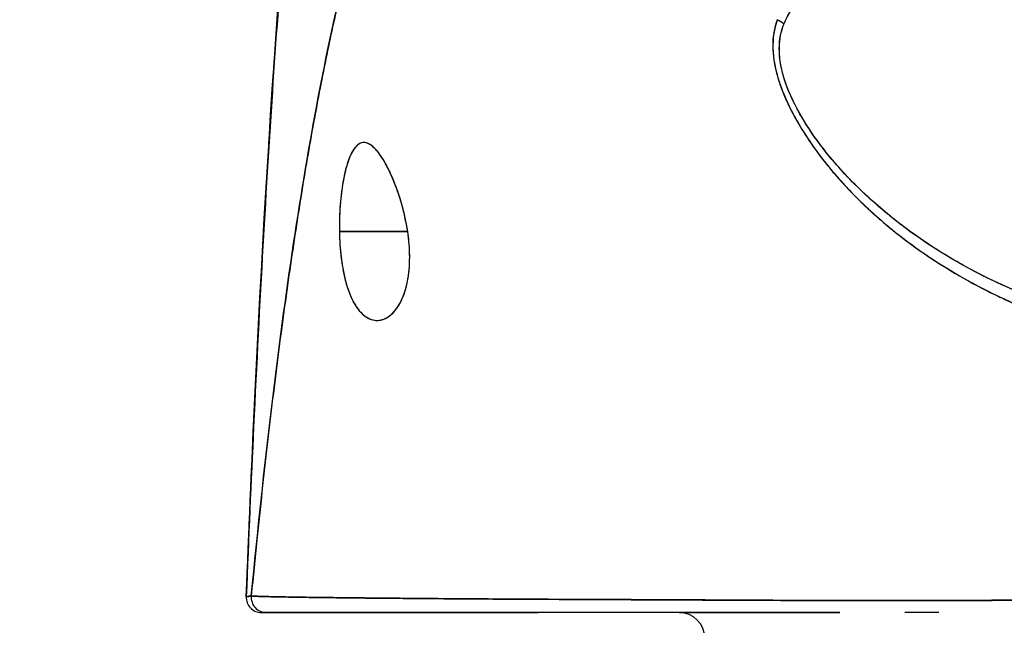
# Model space of a CAD drawing. Extents: x 807 to 1172, y 30 to 260.
# Tile 102 of 214: x 1019.294 to 1020.058, y 98.893 to 99.362. Entities that reach past the tile are written whole.
import ezdxf

# ---------------------------------------------------------------- set-up
doc = ezdxf.new("R2010")
doc.units = 0
doc.header["$LTSCALE"] = 4
doc.header["$MEASUREMENT"] = 0
doc.layers.get('0').update_dxf_attribs({"linetype": 'CONTINUOUS'})
doc.layers.get('DEFPOINTS').update_dxf_attribs({"linetype": 'CONTINUOUS'})
doc.styles.add('ROMANS', font='romans.shx')
doc.dimstyles.new('Default (ANSI)', dxfattribs={"dimscale": 20, "dimtxt": 0.07, "dimasz": 0.07, "dimexe": 0.125, "dimexo": 0.0625, "dimgap": 0.031496, "dimtad": 0, "dimtih": 1, "dimtoh": 1, "dimrnd": 1e-08, "dimzin": 0, "dimdsep": 46, "dimtxsty": 'ROMANS', "dimblk": 'Filled-1', "dimcen": 0.09, "dimdle": 0.393701, "dimclrd": 256, "dimclre": 256, "dimclrt": 256, "dimadec": 0, "dimazin": 0, "dimtfac": 0.928571, "dimtofl": 0, "dimtmove": 0, "dimatfit": 3, "dimfxl": 1, "dimtolj": 1, "dimtzin": 0, "dimlwd": -1, "dimlwe": -1, "dimarcsym": 0})

# ---------------------------------------------------------------- blocks, each defined once
blk = doc.blocks.new('Filled-1')
at = {"color": 0}
for p, q in [((0, 0), (-1, 0.17857)), ((-1, 0.17857), (-1, -0.17857)), ((-1, 0), (0, 0)), ((-1, -0.17857), (0, 0))]:
    blk.add_line(p, q, dxfattribs=at)
at = {"color": 0, "flags": 128}
blk.add_lwpolyline([(-1, -0.17857), (0, 0), (-1, 0.17857), (-1, -0.17857)], dxfattribs=at)
at = {"color": 0}
blk.add_solid([(-1, -0.17857), (0, 0), (-1, 0.17857), (-1, -0.17857)], dxfattribs=at)
blk = doc.blocks.new('*D97')
at = {"transparency": 16777216}
for p, q in [((1022.14966, 98.94963), (1022.14966, 105.99224)), ((1026.39966, 98.94963), (1026.39966, 105.99224)), ((1020.74966, 103.49224), (1018.21292, 103.49224)), ((1027.79966, 103.49224), (1029.19966, 103.49224))]:
    blk.add_line(p, q, dxfattribs=at)
at = {"layer": 'DEFPOINTS', "color": 0, "transparency": 16777216}
for p in [(1026.39966, 103.49224), (1022.14966, 97.69963), (1026.39966, 97.69963)]:
    blk.add_point(p, dxfattribs=at)
at = {"transparency": 16777216, "xscale": 1.400000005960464, "yscale": 1.400000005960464, "zscale": 1.400000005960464}
blk.add_blockref('Filled-1', (1022.14966, 103.49224), dxfattribs=at)
at = {"transparency": 16777216, "xscale": 1.400000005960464, "yscale": 1.400000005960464, "zscale": 1.400000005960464, "rotation": 180}
blk.add_blockref('Filled-1', (1026.39966, 103.49224), dxfattribs=at)
at = {"transparency": 16777216, "insert": (1015.44967, 103.49224), "char_height": 1.4, "attachment_point": 5, "style": 'ROMANS'}
blk.add_mtext('\\A1;4.25', dxfattribs=at)
blk = doc.blocks.new('*D99')
at = {"transparency": 16777216}
for p, q in [((996.08716, 98.91838), (996.08716, 113.84474)), ((1052.46216, 98.91838), (1052.46216, 113.84474)), ((997.48716, 111.34474), (1015.58068, 111.34474)), ((1051.06216, 111.34474), (1032.96863, 111.34474))]:
    blk.add_line(p, q, dxfattribs=at)
at = {"layer": 'DEFPOINTS', "color": 0, "transparency": 16777216}
for p in [(996.08716, 111.34474), (996.08716, 97.66838), (1052.46216, 97.66838)]:
    blk.add_point(p, dxfattribs=at)
at = {"transparency": 16777216, "xscale": 1.400000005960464, "yscale": 1.400000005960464, "zscale": 1.400000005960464, "rotation": 180}
blk.add_blockref('Filled-1', (996.08716, 111.34474), dxfattribs=at)
at = {"transparency": 16777216, "xscale": 1.400000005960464, "yscale": 1.400000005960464, "zscale": 1.400000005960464}
blk.add_blockref('Filled-1', (1052.46216, 111.34474), dxfattribs=at)
at = {"transparency": 16777216, "insert": (1024.27466, 111.34474), "char_height": 1.4, "attachment_point": 5, "style": 'ROMANS'}
blk.add_mtext('\\A1;\\fTahoma|b0|i0;\\H1.5400;(56.38)\\P\\fTahoma|b0|i0;\\H1.5400;OPENING WIDTH', dxfattribs=at)

msp = doc.modelspace()

# ---------------------------------------------------------------- linework, layer by layer
for p, q in [((1019.91288, 99.25871), (1019.91289, 99.25871)), ((1019.91967, 99.25871), (1019.91977, 99.25871)), ((1019.54198, 99.19768), (1019.59493, 99.19768)), ((1019.59493, 99.19768), (1019.54198, 99.19768)), ((1019.97238, 99.19768), (1019.97242, 99.19768)), ((1019.97242, 99.19768), (1019.97238, 99.19768)), ((1019.83822, 98.91209), (1019.83822, 98.91211)), ((1019.84005, 98.91209), (1019.84005, 98.9121)), ((1019.85622, 98.91202), (1019.85622, 98.91201)), ((1019.9714, 98.91168), (1019.9714, 98.91168)), ((1019.97883, 98.91168), (1019.97883, 98.91168))]:
    msp.add_line(p, q)
for centre, radius, start, end in [((1019.48156, 98.91422), 0.01181, 177.72417, 270), ((1019.48156, 98.91422), 0.01181, 177.72417, 270), ((1019.8056, 98.88272), 0.01969, 0, 90)]:
    msp.add_arc(centre, radius, start, end)
for centre, major_axis, ratio, start_param, end_param in [((1019.87356, 99.34843), (0.01865, -0.00744), 0.769724, 1.130256, 1.447596), ((1019.87357, 99.34843), (-0.01865, 0.00744), 0.769703, 4.272056, 4.589451), ((1019.48543, 98.91422), (0, -0.01181), 0.999969, 4.618394, 6.283185), ((1019.48543, 98.91422), (-0.00111, -0.01176), 0.999969, 4.712389, 6.37718)]:
    msp.add_ellipse(centre, major_axis=major_axis, ratio=ratio, start_param=start_param, end_param=end_param)
for points, knots in [([(1019.46976, 98.91469), (1019.47893, 99.14371), (1019.49098, 99.36221), (1019.51787, 99.63278), (1019.52711, 99.70867), (1019.53899, 99.7805)], [0, 0, 0, 0, 1.849259, 1.849259, 2.628416, 2.628416, 2.628416, 2.628416]), ([(1019.46976, 98.91469), (1019.4718, 98.9655), (1019.47393, 99.0143), (1019.47617, 99.06108), (1019.4784, 99.10786), (1019.48074, 99.15262), (1019.48318, 99.19537), (1019.48561, 99.23812), (1019.48815, 99.27886), (1019.49078, 99.31763), (1019.49342, 99.35641), (1019.49615, 99.39321), (1019.49899, 99.4281), (1019.50182, 99.46299), (1019.50476, 99.49596), (1019.50779, 99.52708), (1019.51083, 99.55821), (1019.51396, 99.58749), (1019.5172, 99.61501), (1019.52043, 99.64252), (1019.52376, 99.66827), (1019.5272, 99.69235), (1019.53063, 99.71642), (1019.53417, 99.73882), (1019.5378, 99.75964), (1019.53829, 99.76245), (1019.53879, 99.76524), (1019.53928, 99.768)], [0, 0, 0, 0, 0.122921, 0.122921, 0.122921, 0.245842, 0.245842, 0.245842, 0.368763, 0.368763, 0.368763, 0.491684, 0.491684, 0.491684, 0.614605, 0.614605, 0.614605, 0.737526, 0.737526, 0.737526, 0.860447, 0.860447, 0.860447, 0.983368, 0.983368, 0.983368, 1, 1, 1, 1]), ([(1019.53928, 99.768), (1019.5355, 99.74691), (1019.53182, 99.72415), (1019.52824, 99.6996), (1019.52467, 99.67506), (1019.52121, 99.64873), (1019.51785, 99.62052), (1019.51449, 99.59231), (1019.51124, 99.56222), (1019.50809, 99.53015), (1019.50495, 99.49809), (1019.50191, 99.46405), (1019.49898, 99.42797), (1019.49605, 99.39189), (1019.49322, 99.35375), (1019.4905, 99.31351), (1019.48778, 99.27327), (1019.48517, 99.23092), (1019.48267, 99.18643), (1019.48016, 99.14193), (1019.47777, 99.09528), (1019.47548, 99.04647), (1019.47349, 99.00417), (1019.47158, 98.96023), (1019.46976, 98.91469)], [0, 0, 0, 0, 0.127116, 0.127116, 0.127116, 0.254233, 0.254233, 0.254233, 0.381349, 0.381349, 0.381349, 0.508466, 0.508466, 0.508466, 0.635582, 0.635582, 0.635582, 0.762699, 0.762699, 0.762699, 0.889815, 0.889815, 0.889815, 1, 1, 1, 1]), ([(1019.64418, 99.61727), (1019.63941, 99.61272), (1019.63471, 99.60759), (1019.63008, 99.60185), (1019.62545, 99.59612), (1019.6209, 99.58978), (1019.61641, 99.58282), (1019.61193, 99.57586), (1019.60751, 99.56827), (1019.60317, 99.56003), (1019.59883, 99.55179), (1019.59456, 99.54291), (1019.59037, 99.53335), (1019.58617, 99.52379), (1019.58205, 99.51357), (1019.57799, 99.50265), (1019.57394, 99.49174), (1019.56996, 99.48013), (1019.56605, 99.46782), (1019.56214, 99.45551), (1019.55831, 99.44249), (1019.55454, 99.42876), (1019.55078, 99.41502), (1019.54708, 99.40057), (1019.54346, 99.38539), (1019.53984, 99.3702), (1019.53629, 99.35429), (1019.53282, 99.33764), (1019.52934, 99.32099), (1019.52593, 99.3036), (1019.5226, 99.28547), (1019.51927, 99.26734), (1019.51601, 99.24847), (1019.51282, 99.22887), (1019.50963, 99.20926), (1019.50651, 99.18891), (1019.50347, 99.16783), (1019.50042, 99.14675), (1019.49745, 99.12494), (1019.49454, 99.10241), (1019.49164, 99.07987), (1019.48881, 99.05661), (1019.48606, 99.03265), (1019.4833, 99.00869), (1019.48061, 98.98402), (1019.478, 98.95866), (1019.47653, 98.94443), (1019.47509, 98.92998), (1019.47367, 98.91533)], [0, 0, 0, 0, 0.06426, 0.06426, 0.06426, 0.128523, 0.128523, 0.128523, 0.192785, 0.192785, 0.192785, 0.257047, 0.257047, 0.257047, 0.321309, 0.321309, 0.321309, 0.385571, 0.385571, 0.385571, 0.449834, 0.449834, 0.449834, 0.514096, 0.514096, 0.514096, 0.578358, 0.578358, 0.578358, 0.64262, 0.64262, 0.64262, 0.706882, 0.706882, 0.706882, 0.771145, 0.771145, 0.771145, 0.835407, 0.835407, 0.835407, 0.899669, 0.899669, 0.899669, 0.963931, 0.963931, 0.963931, 1, 1, 1, 1]), ([(1019.47367, 98.91533), (1019.47859, 98.96612), (1019.48379, 99.01439), (1019.48926, 99.05994), (1019.49474, 99.1055), (1019.50048, 99.14835), (1019.5065, 99.18842), (1019.51251, 99.22848), (1019.5188, 99.26576), (1019.52536, 99.30023), (1019.53192, 99.33471), (1019.53876, 99.36638), (1019.54586, 99.39529), (1019.55297, 99.42421), (1019.56034, 99.45036), (1019.56799, 99.47386), (1019.57564, 99.49735), (1019.58357, 99.51819), (1019.59176, 99.53649), (1019.59995, 99.55479), (1019.60842, 99.57057), (1019.61716, 99.58398), (1019.62589, 99.59738), (1019.6349, 99.60842), (1019.64418, 99.61727)], [0, 0, 0, 0, 0.125007, 0.125007, 0.125007, 0.250015, 0.250015, 0.250015, 0.375022, 0.375022, 0.375022, 0.50003, 0.50003, 0.50003, 0.625037, 0.625037, 0.625037, 0.750045, 0.750045, 0.750045, 0.875052, 0.875052, 0.875052, 1, 1, 1, 1]), ([(1019.8867, 99.35824), (1019.88911, 99.36436), (1019.89253, 99.36995), (1019.89672, 99.37501), (1019.90215, 99.38157), (1019.90888, 99.38725), (1019.91654, 99.39233), (1019.92289, 99.39654), (1019.92987, 99.40033), (1019.93724, 99.40408), (1019.9394, 99.40518), (1019.9416, 99.40627), (1019.94383, 99.40734), (1019.95415, 99.41229), (1019.96512, 99.41701), (1019.97638, 99.42208), (1019.98874, 99.42764), (1020.00144, 99.43362), (1020.01417, 99.44051)], [0, 0, 0, 0, 0.148428, 0.148428, 0.148428, 0.340764, 0.340764, 0.340764, 0.5, 0.5, 0.5, 0.546721, 0.546721, 0.546721, 0.762825, 0.762825, 0.762825, 1, 1, 1, 1]), ([(1019.8867, 99.35824), (1019.88991, 99.36637), (1019.89491, 99.37399), (1019.90204, 99.38098), (1019.90916, 99.38797), (1019.91843, 99.39434), (1019.92954, 99.40021), (1019.94065, 99.40609), (1019.9536, 99.41146), (1019.96774, 99.41798), (1019.98188, 99.42451), (1019.99721, 99.43219), (1020.01417, 99.44051)], [0, 0, 0, 0, 0.25, 0.25, 0.25, 0.5, 0.5, 0.5, 0.75, 0.75, 0.75, 1, 1, 1, 1]), ([(1019.88154, 99.36176), (1019.87902, 99.35541), (1019.87789, 99.34822), (1019.87812, 99.34008), (1019.87835, 99.33194), (1019.87993, 99.32284), (1019.8832, 99.31295), (1019.88335, 99.31252), (1019.8835, 99.31208), (1019.88365, 99.31164), (1019.88692, 99.30212), (1019.89174, 99.29191), (1019.89795, 99.28128), (1019.89878, 99.27986), (1019.89963, 99.27843), (1019.90051, 99.277), (1019.90585, 99.2683), (1019.91211, 99.25935), (1019.91936, 99.25029), (1019.92028, 99.24914), (1019.92121, 99.248), (1019.92215, 99.24685), (1019.92389, 99.24475), (1019.92567, 99.24264), (1019.92751, 99.24053), (1019.93592, 99.23087), (1019.94544, 99.22115), (1019.95606, 99.21157), (1019.95638, 99.21128), (1019.95669, 99.211), (1019.95701, 99.21071), (1019.96614, 99.20254), (1019.97606, 99.19446), (1019.98703, 99.18651), (1019.98763, 99.18608), (1019.98823, 99.18565), (1019.98883, 99.18521), (1019.99257, 99.18254), (1019.99642, 99.17988), (1020.00039, 99.17724), (1020.00548, 99.17386), (1020.01077, 99.17051), (1020.01621, 99.16723), (1020.02506, 99.1619), (1020.03431, 99.15675), (1020.04374, 99.15197), (1020.0477, 99.14996), (1020.05168, 99.14802), (1020.05567, 99.14616), (1020.06017, 99.14406), (1020.06467, 99.14206), (1020.06917, 99.14016), (1020.08409, 99.13383), (1020.099, 99.12854), (1020.11304, 99.12409)], [0, 0, 0, 0, 0.125, 0.125, 0.125, 0.25, 0.25, 0.25, 0.255535, 0.255535, 0.255535, 0.375, 0.375, 0.375, 0.39094, 0.39094, 0.39094, 0.487767, 0.487767, 0.487767, 0.5, 0.5, 0.5, 0.522422, 0.522422, 0.522422, 0.625, 0.625, 0.625, 0.628055, 0.628055, 0.628055, 0.715688, 0.715688, 0.715688, 0.720466, 0.720466, 0.720466, 0.75, 0.75, 0.75, 0.787783, 0.787783, 0.787783, 0.849243, 0.849243, 0.849243, 0.875, 0.875, 0.875, 0.903965, 0.903965, 0.903965, 1, 1, 1, 1]), ([(1019.88154, 99.36176), (1019.87944, 99.35584), (1019.87826, 99.34928), (1019.87814, 99.34231), (1019.87812, 99.34108), (1019.87814, 99.33984), (1019.87818, 99.33859), (1019.87843, 99.33138), (1019.87981, 99.32383), (1019.8823, 99.31574), (1019.8827, 99.31445), (1019.88312, 99.31315), (1019.88358, 99.31183), (1019.88611, 99.30453), (1019.88953, 99.29677), (1019.8938, 99.28872), (1019.89514, 99.2862), (1019.89656, 99.28365), (1019.89807, 99.28108), (1019.90143, 99.27533), (1019.90521, 99.26946), (1019.90942, 99.26351), (1019.9131, 99.25829), (1019.91711, 99.25301), (1019.92145, 99.24771), (1019.9236, 99.24508), (1019.92582, 99.24245), (1019.92813, 99.23982), (1019.93533, 99.23159), (1019.94333, 99.22332), (1019.95218, 99.21511), (1019.95278, 99.21456), (1019.95337, 99.21401), (1019.95397, 99.21347), (1019.96255, 99.20562), (1019.9719, 99.19783), (1019.98206, 99.19021), (1019.98663, 99.18678), (1019.99136, 99.18338), (1019.99626, 99.18003), (1020.00153, 99.17643), (1020.00698, 99.17288), (1020.01264, 99.16939), (1020.02158, 99.16388), (1020.03102, 99.15852), (1020.04099, 99.15338), (1020.04362, 99.15202), (1020.04629, 99.15068), (1020.04899, 99.14936), (1020.05487, 99.14648), (1020.06092, 99.14369), (1020.06715, 99.14099), (1020.07491, 99.13762), (1020.08294, 99.13441), (1020.09123, 99.13138), (1020.09831, 99.1288), (1020.10558, 99.12636), (1020.11304, 99.12409)], [0, 0, 0, 0, 0.106229, 0.106229, 0.106229, 0.125, 0.125, 0.125, 0.232823, 0.232823, 0.232823, 0.25, 0.25, 0.25, 0.345204, 0.345204, 0.345204, 0.375, 0.375, 0.375, 0.441581, 0.441581, 0.441581, 0.5, 0.5, 0.5, 0.528868, 0.528868, 0.528868, 0.618969, 0.618969, 0.618969, 0.625, 0.625, 0.625, 0.711204, 0.711204, 0.711204, 0.75, 0.75, 0.75, 0.791698, 0.791698, 0.791698, 0.857612, 0.857612, 0.857612, 0.875, 0.875, 0.875, 0.912763, 0.912763, 0.912763, 0.959824, 0.959824, 0.959824, 1, 1, 1, 1]), ([(1020.11705, 99.13402), (1020.10983, 99.13604), (1020.10266, 99.13825), (1020.09556, 99.14065), (1020.08755, 99.14335), (1020.07963, 99.14629), (1020.07179, 99.14947), (1020.06305, 99.15301), (1020.05443, 99.15685), (1020.04595, 99.16096), (1020.04086, 99.16344), (1020.03581, 99.16601), (1020.03083, 99.16869), (1020.02648, 99.17102), (1020.02218, 99.17344), (1020.01792, 99.17593), (1020.00751, 99.18201), (1019.9974, 99.18854), (1019.98763, 99.1955), (1019.97732, 99.20286), (1019.96738, 99.2107), (1019.95791, 99.219), (1019.957, 99.2198), (1019.9561, 99.2206), (1019.9552, 99.2214), (1019.94768, 99.22813), (1019.94051, 99.23514), (1019.93375, 99.24241), (1019.92699, 99.24968), (1019.92064, 99.25722), (1019.91481, 99.26497), (1019.90891, 99.2728), (1019.90354, 99.28085), (1019.89894, 99.28903), (1019.89885, 99.28919), (1019.89876, 99.28935), (1019.89867, 99.28951), (1019.89399, 99.2979), (1019.89002, 99.30642), (1019.8873, 99.31476), (1019.88604, 99.31864), (1019.88505, 99.32248), (1019.88435, 99.32622), (1019.88347, 99.33094), (1019.88305, 99.33555), (1019.88313, 99.33996), (1019.88326, 99.34656), (1019.88452, 99.35269), (1019.8867, 99.35824)], [0, 0, 0, 0, 0.060401, 0.060401, 0.060401, 0.128439, 0.128439, 0.128439, 0.204371, 0.204371, 0.204371, 0.25, 0.25, 0.25, 0.289854, 0.289854, 0.289854, 0.38726, 0.38726, 0.38726, 0.490155, 0.490155, 0.490155, 0.5, 0.5, 0.5, 0.582487, 0.582487, 0.582487, 0.665027, 0.665027, 0.665027, 0.748353, 0.748353, 0.748353, 0.75, 0.75, 0.75, 0.835339, 0.835339, 0.835339, 0.875, 0.875, 0.875, 0.925032, 0.925032, 0.925032, 1, 1, 1, 1]), ([(1020.11705, 99.13402), (1020.10359, 99.13774), (1020.08964, 99.14238), (1020.07497, 99.1482), (1020.06029, 99.15403), (1020.0449, 99.16106), (1020.02938, 99.16947), (1020.01386, 99.17788), (1019.99824, 99.18772), (1019.98439, 99.19779), (1019.97055, 99.20786), (1019.95846, 99.21808), (1019.94773, 99.22833), (1019.937, 99.23857), (1019.92765, 99.24885), (1019.91955, 99.25898), (1019.91146, 99.26911), (1019.90462, 99.27909), (1019.89914, 99.28868), (1019.89367, 99.29827), (1019.88955, 99.30746), (1019.88691, 99.31598), (1019.88427, 99.3245), (1019.88311, 99.33236), (1019.88311, 99.33944), (1019.88311, 99.34651), (1019.88428, 99.35279), (1019.8867, 99.35824)], [0, 0, 0, 0, 0.111111, 0.111111, 0.111111, 0.222222, 0.222222, 0.222222, 0.333333, 0.333333, 0.333333, 0.444444, 0.444444, 0.444444, 0.555556, 0.555556, 0.555556, 0.666667, 0.666667, 0.666667, 0.777778, 0.777778, 0.777778, 0.888889, 0.888889, 0.888889, 1, 1, 1, 1]), ([(1019.59493, 99.19768), (1019.59391, 99.20479), (1019.5924, 99.21163), (1019.59042, 99.21854), (1019.58845, 99.22545), (1019.58603, 99.23244), (1019.58341, 99.23863), (1019.58183, 99.24238), (1019.58017, 99.24584), (1019.57851, 99.24894), (1019.57742, 99.25096), (1019.57633, 99.25282), (1019.57525, 99.2545), (1019.57251, 99.25878), (1019.56983, 99.26193), (1019.56733, 99.26392), (1019.56483, 99.26591), (1019.56251, 99.26674), (1019.56035, 99.26655), (1019.5586, 99.2664), (1019.55697, 99.26559), (1019.55543, 99.26412), (1019.55508, 99.26379), (1019.55473, 99.26342), (1019.55438, 99.26301), (1019.55254, 99.26085), (1019.55085, 99.25772), (1019.5493, 99.25359), (1019.54775, 99.24945), (1019.54635, 99.2443), (1019.54522, 99.23833), (1019.54506, 99.23751), (1019.54491, 99.23666), (1019.54476, 99.23581), (1019.54384, 99.23048), (1019.54312, 99.22462), (1019.54264, 99.21871), (1019.54209, 99.21184), (1019.54185, 99.20489), (1019.54198, 99.19768)], [0, 0, 0, 0, 0.1, 0.1, 0.1, 0.2, 0.2, 0.2, 0.2605674, 0.2605674, 0.2605674, 0.3, 0.3, 0.3, 0.4, 0.4, 0.4, 0.5, 0.5, 0.5, 0.5813015, 0.5813015, 0.5813015, 0.6, 0.6, 0.6, 0.7, 0.7, 0.7, 0.8, 0.8, 0.8, 0.8138596, 0.8138596, 0.8138596, 0.9, 0.9, 0.9, 0.9999975, 0.9999975, 0.9999975, 0.9999975]), ([(1019.59493, 99.19768), (1019.59369, 99.20523), (1019.59205, 99.21295), (1019.58989, 99.22041), (1019.58773, 99.22787), (1019.58505, 99.23508), (1019.58221, 99.2414), (1019.57936, 99.24772), (1019.57634, 99.25316), (1019.57336, 99.2573), (1019.57038, 99.26143), (1019.56745, 99.26427), (1019.56469, 99.26563), (1019.56193, 99.26699), (1019.55935, 99.26688), (1019.55698, 99.26536), (1019.55462, 99.26383), (1019.55248, 99.26089), (1019.5506, 99.25675), (1019.54872, 99.25262), (1019.5471, 99.2473), (1019.54579, 99.24114), (1019.54447, 99.23499), (1019.54344, 99.22799), (1019.5428, 99.22059), (1019.54216, 99.2132), (1019.5419, 99.20542), (1019.54198, 99.19768)], [0, 0, 0, 0, 0.111111, 0.111111, 0.111111, 0.222222, 0.222222, 0.222222, 0.333333, 0.333333, 0.333333, 0.444444, 0.444444, 0.444444, 0.555556, 0.555556, 0.555556, 0.666667, 0.666667, 0.666667, 0.777778, 0.777778, 0.777778, 0.888889, 0.888889, 0.888889, 1, 1, 1, 1]), ([(1019.54198, 99.19768), (1019.542, 99.19683), (1019.54202, 99.19597), (1019.54204, 99.19512), (1019.54223, 99.18844), (1019.54271, 99.182), (1019.54355, 99.17572), (1019.5445, 99.16864), (1019.5459, 99.16177), (1019.54777, 99.15565), (1019.54965, 99.14953), (1019.552, 99.14416), (1019.55478, 99.13989), (1019.55591, 99.13815), (1019.55712, 99.13659), (1019.55837, 99.13524), (1019.5602, 99.13327), (1019.56213, 99.13172), (1019.56409, 99.13066), (1019.5674, 99.12886), (1019.57079, 99.12842), (1019.57399, 99.12907), (1019.57719, 99.12972), (1019.5802, 99.13144), (1019.5829, 99.13402), (1019.58561, 99.13659), (1019.58801, 99.14002), (1019.59002, 99.14417), (1019.59203, 99.14831), (1019.59365, 99.15318), (1019.59477, 99.15884), (1019.59588, 99.1645), (1019.59648, 99.17095), (1019.5965, 99.17749), (1019.5965, 99.17895), (1019.59648, 99.18042), (1019.59642, 99.18189), (1019.59624, 99.18701), (1019.59572, 99.19223), (1019.59493, 99.19768)], [0, 0, 0, 0, 0.011257, 0.011257, 0.011257, 0.1, 0.1, 0.1, 0.2, 0.2, 0.2, 0.3, 0.3, 0.3, 0.340774, 0.340774, 0.340774, 0.4, 0.4, 0.4, 0.5, 0.5, 0.5, 0.6, 0.6, 0.6, 0.7, 0.7, 0.7, 0.8, 0.8, 0.8, 0.9, 0.9, 0.9, 0.92235, 0.92235, 0.92235, 1, 1, 1, 1]), ([(1019.54198, 99.19768), (1019.54207, 99.19065), (1019.54255, 99.18356), (1019.54341, 99.17678), (1019.54428, 99.17), (1019.54552, 99.16352), (1019.54718, 99.15765), (1019.54885, 99.15178), (1019.55093, 99.14652), (1019.55341, 99.14216), (1019.55588, 99.13779), (1019.55876, 99.13433), (1019.56192, 99.13203), (1019.56509, 99.12973), (1019.56854, 99.12861), (1019.57198, 99.12881), (1019.57543, 99.12901), (1019.57887, 99.13052), (1019.58195, 99.13316), (1019.58504, 99.1358), (1019.58776, 99.13954), (1019.58995, 99.14402), (1019.59213, 99.1485), (1019.59379, 99.1537), (1019.59488, 99.1594), (1019.59597, 99.1651), (1019.59649, 99.17131), (1019.5965, 99.17778), (1019.5965, 99.18425), (1019.59598, 99.19098), (1019.59493, 99.19768)], [0, 0, 0, 0, 0.1, 0.1, 0.1, 0.2, 0.2, 0.2, 0.3, 0.3, 0.3, 0.4, 0.4, 0.4, 0.5, 0.5, 0.5, 0.6, 0.6, 0.6, 0.7, 0.7, 0.7, 0.8, 0.8, 0.8, 0.9, 0.9, 0.9, 1, 1, 1, 1]), ([(1019.47367, 98.91533), (1019.47349, 98.91516), (1019.47331, 98.91509), (1019.47314, 98.91505), (1019.47301, 98.91503), (1019.47289, 98.91503), (1019.47277, 98.91503), (1019.47276, 98.91503), (1019.47274, 98.91503), (1019.47273, 98.91504), (1019.47262, 98.91504), (1019.4725, 98.91506), (1019.47239, 98.91507), (1019.47229, 98.91509), (1019.47219, 98.9151), (1019.4721, 98.9151), (1019.47205, 98.9151), (1019.47201, 98.9151), (1019.47196, 98.9151), (1019.47192, 98.9151), (1019.47187, 98.9151), (1019.47183, 98.9151), (1019.47175, 98.91509), (1019.47167, 98.91508), (1019.47159, 98.91506), (1019.47146, 98.91503), (1019.47134, 98.91499), (1019.47122, 98.91494), (1019.47119, 98.91493), (1019.47117, 98.91493), (1019.47115, 98.91492), (1019.47102, 98.91487), (1019.47089, 98.91481), (1019.47077, 98.91476), (1019.4707, 98.91474), (1019.47063, 98.91472), (1019.47057, 98.91471), (1019.47052, 98.9147), (1019.47047, 98.9147), (1019.47043, 98.9147), (1019.47037, 98.9147), (1019.47032, 98.91471), (1019.47028, 98.91473), (1019.47023, 98.91475), (1019.47019, 98.91478), (1019.47015, 98.91481), (1019.47015, 98.91481), (1019.47015, 98.91481), (1019.47015, 98.91481), (1019.4701, 98.91485), (1019.47006, 98.91489), (1019.47003, 98.91493), (1019.46999, 98.91498), (1019.46996, 98.91502), (1019.46993, 98.91504), (1019.46992, 98.91504), (1019.46991, 98.91505), (1019.4699, 98.91505), (1019.46988, 98.91505), (1019.46986, 98.91504), (1019.46984, 98.91501), (1019.46981, 98.91496), (1019.46978, 98.91485), (1019.46976, 98.91469)], [0, 0, 0, 0, 0.081335, 0.081335, 0.081335, 0.142857, 0.142857, 0.142857, 0.149075, 0.149075, 0.149075, 0.208369, 0.208369, 0.208369, 0.261718, 0.261718, 0.261718, 0.285714, 0.285714, 0.285714, 0.31059, 0.31059, 0.31059, 0.356152, 0.356152, 0.356152, 0.428571, 0.428571, 0.428571, 0.441332, 0.441332, 0.441332, 0.524105, 0.524105, 0.524105, 0.571429, 0.571429, 0.571429, 0.612746, 0.612746, 0.612746, 0.661888, 0.661888, 0.661888, 0.714286, 0.714286, 0.714286, 0.715129, 0.715129, 0.715129, 0.773301, 0.773301, 0.773301, 0.837913, 0.837913, 0.837913, 0.857143, 0.857143, 0.857143, 0.911653, 0.911653, 0.911653, 1, 1, 1, 1]), ([(1019.46976, 98.91469), (1019.46984, 98.9147), (1019.46998, 98.91473), (1019.47023, 98.91476), (1019.47029, 98.91477), (1019.47036, 98.91478), (1019.47043, 98.91479), (1019.47063, 98.91483), (1019.47088, 98.91486), (1019.47113, 98.91491), (1019.47134, 98.91494), (1019.47156, 98.91498), (1019.47179, 98.91502), (1019.47193, 98.91504), (1019.47207, 98.91507), (1019.47221, 98.91509), (1019.47263, 98.91516), (1019.47309, 98.91524), (1019.47367, 98.91533)], [0, 0, 0, 0, 0.266519, 0.266519, 0.266519, 0.333333, 0.333333, 0.333333, 0.518206, 0.518206, 0.518206, 0.666667, 0.666667, 0.666667, 0.753542, 0.753542, 0.753542, 1, 1, 1, 1]), ([(1019.47367, 98.91533), (1019.47375, 98.91529), (1019.47403, 98.91525), (1019.47452, 98.91521), (1019.47505, 98.91516), (1019.4758, 98.91512), (1019.47678, 98.91508), (1019.47775, 98.91503), (1019.47894, 98.91499), (1019.48035, 98.91494), (1019.48174, 98.9149), (1019.48335, 98.91485), (1019.48516, 98.91481), (1019.48563, 98.9148), (1019.48611, 98.91479), (1019.4866, 98.91477), (1019.48801, 98.91474), (1019.48952, 98.91471), (1019.49115, 98.91467), (1019.49333, 98.91463), (1019.49571, 98.91458), (1019.49828, 98.91454), (1019.50102, 98.91449), (1019.50399, 98.91444), (1019.50717, 98.91439), (1019.51066, 98.91433), (1019.51442, 98.91428), (1019.51844, 98.91422), (1019.51988, 98.9142), (1019.52136, 98.91418), (1019.52287, 98.91416), (1019.52579, 98.91412), (1019.52884, 98.91408), (1019.53201, 98.91404), (1019.53706, 98.91398), (1019.54241, 98.91392), (1019.54807, 98.91386), (1019.55399, 98.91379), (1019.56023, 98.91373), (1019.5668, 98.91366), (1019.57142, 98.91362), (1019.57619, 98.91357), (1019.58112, 98.91353), (1019.5835, 98.9135), (1019.58592, 98.91348), (1019.58837, 98.91346), (1019.59621, 98.91339), (1019.6044, 98.91332), (1019.61293, 98.91325), (1019.62174, 98.91318), (1019.63091, 98.91311), (1019.64041, 98.91305), (1019.64646, 98.91301), (1019.65264, 98.91297), (1019.65895, 98.91294), (1019.66166, 98.91292), (1019.66439, 98.9129), (1019.66715, 98.91289), (1019.6752, 98.91285), (1019.68345, 98.9128), (1019.69193, 98.91276), (1019.69956, 98.91273), (1019.70737, 98.91269), (1019.71538, 98.91265), (1019.7229, 98.91262), (1019.73059, 98.91259), (1019.73847, 98.91255), (1019.74367, 98.91253), (1019.74894, 98.9125), (1019.7543, 98.91248), (1019.75692, 98.91247), (1019.75955, 98.91246), (1019.76221, 98.91244), (1019.77031, 98.91241), (1019.77859, 98.91237), (1019.78699, 98.91233), (1019.79559, 98.91229), (1019.80431, 98.91225), (1019.81309, 98.91221), (1019.8223, 98.91217), (1019.83158, 98.91212), (1019.84087, 98.91208), (1019.84929, 98.91204), (1019.85772, 98.91201), (1019.8661, 98.91197), (1019.86697, 98.91197), (1019.86783, 98.91196), (1019.8687, 98.91196), (1019.87708, 98.91192), (1019.88543, 98.91189), (1019.89372, 98.91185), (1019.90128, 98.91183), (1019.90881, 98.9118), (1019.91629, 98.91178), (1019.92308, 98.91175), (1019.92983, 98.91174), (1019.93654, 98.91172), (1019.94261, 98.91171), (1019.94866, 98.9117), (1019.95468, 98.91169), (1019.96013, 98.91168), (1019.96556, 98.91168), (1019.97098, 98.91168), (1019.97291, 98.91168), (1019.97483, 98.91168), (1019.97676, 98.91168), (1019.97983, 98.91168), (1019.9829, 98.91168), (1019.98597, 98.91169), (1019.99074, 98.91169), (1019.9955, 98.9117), (1020.00027, 98.91171), (1020.00501, 98.91172), (1020.00976, 98.91174), (1020.01453, 98.91176), (1020.01949, 98.91177), (1020.02447, 98.91179), (1020.02947, 98.91182), (1020.03489, 98.91184), (1020.04033, 98.91187), (1020.04582, 98.91189), (1020.05172, 98.91193), (1020.05767, 98.91196), (1020.06368, 98.91199), (1020.06919, 98.91202), (1020.07475, 98.91206), (1020.08039, 98.91209), (1020.08247, 98.9121), (1020.08457, 98.91212), (1020.08667, 98.91213), (1020.08947, 98.91214), (1020.09229, 98.91216), (1020.09513, 98.91218), (1020.0995, 98.9122), (1020.10391, 98.91223), (1020.10836, 98.91226), (1020.11239, 98.91229), (1020.11646, 98.91231), (1020.12055, 98.91234), (1020.12429, 98.91236), (1020.12805, 98.91239), (1020.13183, 98.91241), (1020.1353, 98.91244), (1020.13879, 98.91246), (1020.1423, 98.91249), (1020.14552, 98.91251), (1020.14876, 98.91253), (1020.15202, 98.91256), (1020.15503, 98.91258), (1020.15804, 98.9126), (1020.16107, 98.91262), (1020.16388, 98.91264), (1020.1667, 98.91266), (1020.16953, 98.91268), (1020.17216, 98.9127), (1020.17481, 98.91272), (1020.17746, 98.91275), (1020.17994, 98.91276), (1020.18242, 98.91278), (1020.18492, 98.9128), (1020.18724, 98.91282), (1020.18957, 98.91284), (1020.1919, 98.91286), (1020.19406, 98.91288), (1020.19622, 98.91289), (1020.19839, 98.91291), (1020.20037, 98.91293), (1020.20236, 98.91294), (1020.20435, 98.91296), (1020.20615, 98.91298), (1020.20795, 98.91299), (1020.20975, 98.91301), (1020.21021, 98.91301), (1020.21066, 98.91301), (1020.21111, 98.91302)], [0, 0, 0, 0, 0.025215, 0.025215, 0.025215, 0.052019, 0.052019, 0.052019, 0.078475, 0.078475, 0.078475, 0.104458, 0.104458, 0.104458, 0.111111, 0.111111, 0.111111, 0.130002, 0.130002, 0.130002, 0.155281, 0.155281, 0.155281, 0.182167, 0.182167, 0.182167, 0.211639, 0.211639, 0.211639, 0.222222, 0.222222, 0.222222, 0.242719, 0.242719, 0.242719, 0.275303, 0.275303, 0.275303, 0.309372, 0.309372, 0.309372, 0.333333, 0.333333, 0.333333, 0.34491, 0.34491, 0.34491, 0.381911, 0.381911, 0.381911, 0.420108, 0.420108, 0.420108, 0.444444, 0.444444, 0.444444, 0.45489, 0.45489, 0.45489, 0.485385, 0.485385, 0.485385, 0.512843, 0.512843, 0.512843, 0.5386, 0.5386, 0.5386, 0.555556, 0.555556, 0.555556, 0.563824, 0.563824, 0.563824, 0.589065, 0.589065, 0.589065, 0.614921, 0.614921, 0.614921, 0.642049, 0.642049, 0.642049, 0.666667, 0.666667, 0.666667, 0.669208, 0.669208, 0.669208, 0.693865, 0.693865, 0.693865, 0.716345, 0.716345, 0.716345, 0.736729, 0.736729, 0.736729, 0.755149, 0.755149, 0.755149, 0.771835, 0.771835, 0.771835, 0.777778, 0.777778, 0.777778, 0.787269, 0.787269, 0.787269, 0.80203, 0.80203, 0.80203, 0.816729, 0.816729, 0.816729, 0.83205, 0.83205, 0.83205, 0.848651, 0.848651, 0.848651, 0.866499, 0.866499, 0.866499, 0.882849, 0.882849, 0.882849, 0.888889, 0.888889, 0.888889, 0.896936, 0.896936, 0.896936, 0.909337, 0.909337, 0.909337, 0.920569, 0.920569, 0.920569, 0.930826, 0.930826, 0.930826, 0.940227, 0.940227, 0.940227, 0.948872, 0.948872, 0.948872, 0.956852, 0.956852, 0.956852, 0.964251, 0.964251, 0.964251, 0.971144, 0.971144, 0.971144, 0.977589, 0.977589, 0.977589, 0.983597, 0.983597, 0.983597, 0.989157, 0.989157, 0.989157, 0.994249, 0.994249, 0.994249, 0.998848, 0.998848, 0.998848, 1, 1, 1, 1]), ([(1020.21111, 98.91302), (1020.20215, 98.91293), (1020.19166, 98.91284), (1020.18058, 98.91275), (1020.17513, 98.91271), (1020.16954, 98.91267), (1020.16392, 98.91263), (1020.16231, 98.91262), (1020.1607, 98.91261), (1020.15908, 98.9126), (1020.15109, 98.91254), (1020.14301, 98.91249), (1020.13478, 98.91243), (1020.12702, 98.91238), (1020.11912, 98.91232), (1020.11099, 98.91227), (1020.10997, 98.91227), (1020.10894, 98.91226), (1020.10791, 98.91225), (1020.09846, 98.91219), (1020.08876, 98.91214), (1020.07879, 98.91208), (1020.07021, 98.91203), (1020.06144, 98.91199), (1020.05253, 98.91194), (1020.05098, 98.91193), (1020.04944, 98.91192), (1020.04788, 98.91192), (1020.03747, 98.91186), (1020.02681, 98.9118), (1020.016, 98.91176), (1020.00708, 98.91173), (1019.99807, 98.9117), (1019.98887, 98.91169), (1019.98716, 98.91169), (1019.98544, 98.91169), (1019.98372, 98.91168), (1019.97294, 98.91168), (1019.96198, 98.91168), (1019.95081, 98.9117), (1019.94083, 98.91171), (1019.93068, 98.91174), (1019.92042, 98.91176), (1019.91927, 98.91177), (1019.91812, 98.91177), (1019.91697, 98.91177), (1019.90562, 98.9118), (1019.89409, 98.91185), (1019.88245, 98.9119), (1019.87102, 98.91195), (1019.85948, 98.912), (1019.84781, 98.91206), (1019.83606, 98.91213), (1019.82425, 98.91219), (1019.81226, 98.91224), (1019.80051, 98.9123), (1019.7886, 98.91235), (1019.77663, 98.9124), (1019.77507, 98.9124), (1019.7735, 98.91241), (1019.77194, 98.91242), (1019.76182, 98.91245), (1019.75162, 98.91249), (1019.74142, 98.91252), (1019.73008, 98.91257), (1019.71875, 98.91262), (1019.70748, 98.91267), (1019.70308, 98.91269), (1019.6987, 98.91271), (1019.69433, 98.91274), (1019.68793, 98.91277), (1019.68156, 98.91281), (1019.67521, 98.91284), (1019.6561, 98.91296), (1019.63719, 98.91308), (1019.61864, 98.91321), (1019.61807, 98.91322), (1019.61751, 98.91322), (1019.61694, 98.91323), (1019.5999, 98.91335), (1019.58328, 98.9135), (1019.56831, 98.91365), (1019.5621, 98.91371), (1019.55617, 98.91377), (1019.55057, 98.91383), (1019.54323, 98.91391), (1019.53644, 98.91399), (1019.53026, 98.91407), (1019.51999, 98.9142), (1019.51138, 98.91432), (1019.50434, 98.91443), (1019.50385, 98.91444), (1019.50338, 98.91445), (1019.50291, 98.91446), (1019.49546, 98.91458), (1019.48981, 98.91468), (1019.48548, 98.9148), (1019.48371, 98.91484), (1019.48216, 98.91489), (1019.48082, 98.91493), (1019.47899, 98.91499), (1019.47754, 98.91505), (1019.47645, 98.91511), (1019.47465, 98.9152), (1019.47381, 98.91528), (1019.47367, 98.91533)], [0, 0, 0, 0, 0.051587, 0.051587, 0.051587, 0.076923, 0.076923, 0.076923, 0.084185, 0.084185, 0.084185, 0.12001, 0.12001, 0.12001, 0.153846, 0.153846, 0.153846, 0.158111, 0.158111, 0.158111, 0.197166, 0.197166, 0.197166, 0.230769, 0.230769, 0.230769, 0.236582, 0.236582, 0.236582, 0.275566, 0.275566, 0.275566, 0.307692, 0.307692, 0.307692, 0.313667, 0.313667, 0.313667, 0.351144, 0.351144, 0.351144, 0.384615, 0.384615, 0.384615, 0.388358, 0.388358, 0.388358, 0.425269, 0.425269, 0.425269, 0.461538, 0.461538, 0.461538, 0.498022, 0.498022, 0.498022, 0.533802, 0.533802, 0.533802, 0.538462, 0.538462, 0.538462, 0.568677, 0.568677, 0.568677, 0.602294, 0.602294, 0.602294, 0.615385, 0.615385, 0.615385, 0.634551, 0.634551, 0.634551, 0.692308, 0.692308, 0.692308, 0.694069, 0.694069, 0.694069, 0.747191, 0.747191, 0.747191, 0.769231, 0.769231, 0.769231, 0.798153, 0.798153, 0.798153, 0.846154, 0.846154, 0.846154, 0.849449, 0.849449, 0.849449, 0.901739, 0.901739, 0.901739, 0.923077, 0.923077, 0.923077, 0.952173, 0.952173, 0.952173, 1, 1, 1, 1]), ([(1019.48156, 98.90241), (1019.48166, 98.90241), (1019.48186, 98.90241), (1019.48219, 98.90241), (1019.48252, 98.90241), (1019.48297, 98.90241), (1019.48352, 98.90241), (1019.48406, 98.90241), (1019.48469, 98.90241), (1019.48543, 98.90241)], [0, 0, 0, 0, 0.333333, 0.333333, 0.333333, 0.666667, 0.666667, 0.666667, 1, 1, 1, 1]), ([(1019.48543, 98.90241), (1019.48485, 98.90241), (1019.4844, 98.90241), (1019.48399, 98.90241), (1019.4836, 98.90241), (1019.48325, 98.90241), (1019.48293, 98.90241), (1019.48257, 98.90241), (1019.48225, 98.90241), (1019.48202, 98.90241), (1019.48178, 98.90241), (1019.48164, 98.90241), (1019.48156, 98.90241)], [0, 0, 0, 0, 0.241265, 0.241265, 0.241265, 0.474784, 0.474784, 0.474784, 0.727965, 0.727965, 0.727965, 1, 1, 1, 1]), ([(1019.69616, 98.90241), (1019.69616, 98.90241), (1019.69616, 98.90241), (1019.69616, 98.90241), (1019.68928, 98.90241), (1019.68254, 98.90241), (1019.67595, 98.90241), (1019.66688, 98.90241), (1019.65809, 98.90241), (1019.64961, 98.90241), (1019.64022, 98.90241), (1019.6312, 98.90241), (1019.62256, 98.90241), (1019.61414, 98.90241), (1019.60608, 98.90241), (1019.59839, 98.90241), (1019.59097, 98.90241), (1019.58389, 98.90241), (1019.57716, 98.90241), (1019.5707, 98.90241), (1019.56456, 98.90241), (1019.55875, 98.90241), (1019.55317, 98.90241), (1019.54791, 98.90241), (1019.54295, 98.90241), (1019.54226, 98.90241), (1019.54158, 98.90241), (1019.5409, 98.90241), (1019.53692, 98.90241), (1019.53315, 98.90241), (1019.52959, 98.90241), (1019.52563, 98.90241), (1019.52194, 98.90241), (1019.5185, 98.90241), (1019.51536, 98.90241), (1019.51244, 98.90241), (1019.50974, 98.90241), (1019.5072, 98.90241), (1019.50486, 98.90241), (1019.50271, 98.90241), (1019.50054, 98.90241), (1019.49857, 98.90241), (1019.4968, 98.90241), (1019.49501, 98.90241), (1019.49342, 98.90241), (1019.49205, 98.90241), (1019.49065, 98.90241), (1019.48948, 98.90241), (1019.48852, 98.90241), (1019.48755, 98.90241), (1019.4868, 98.90241), (1019.48628, 98.90241), (1019.48579, 98.90241), (1019.48551, 98.90241), (1019.48543, 98.90241)], [0.5, 0.5, 0.5, 0.5, 0.5, 0.5, 0.5, 0.5258228, 0.5258228, 0.5258228, 0.561377, 0.561377, 0.561377, 0.6006713, 0.6006713, 0.6006713, 0.6389349, 0.6389349, 0.6389349, 0.6758218, 0.6758218, 0.6758218, 0.7112841, 0.7112841, 0.7112841, 0.7452749, 0.7452749, 0.7452749, 0.75, 0.75, 0.75, 0.7777494, 0.7777494, 0.7777494, 0.808588, 0.808588, 0.808588, 0.8367556, 0.8367556, 0.8367556, 0.8632657, 0.8632657, 0.8632657, 0.8900795, 0.8900795, 0.8900795, 0.9173812, 0.9173812, 0.9173812, 0.945208, 0.945208, 0.945208, 0.9734289, 0.9734289, 0.9734289, 1, 1, 1, 1]), ([(1019.5409, 98.90241), (1019.50995, 98.90241), (1019.49147, 98.90241), (1019.48595, 98.90241), (1019.48553, 98.90241), (1019.48543, 98.90241)], [0, 0, 0, 0, 0.6363501, 0.6363501, 0.7343735, 0.7343735, 0.7343735, 0.7343735]), ([(1019.48543, 98.90241), (1019.48587, 98.90241), (1019.49011, 98.90241), (1019.49823, 98.90241), (1019.50636, 98.90241), (1019.51838, 98.90241), (1019.53402, 98.90241), (1019.54967, 98.90241), (1019.56894, 98.90241), (1019.59148, 98.90241), (1019.61401, 98.90241), (1019.6398, 98.90241), (1019.66817, 98.90241), (1019.67722, 98.90241), (1019.68653, 98.90241), (1019.69615, 98.90241)], [0, 0, 0, 0, 0.1111111, 0.1111111, 0.1111111, 0.2222222, 0.2222222, 0.2222222, 0.3333333, 0.3333333, 0.3333333, 0.4444444, 0.4444444, 0.4444444, 0.4799031, 0.4799031, 0.4799031, 0.4799031]), ([(1019.80546, 98.90241), (1019.82747, 98.90241), (1019.8501, 98.90241), (1019.87227, 98.90241), (1019.89183, 98.90241), (1019.91104, 98.90241), (1019.93, 98.90241)], [0.6002833, 0.6002833, 0.6002833, 0.6002833, 0.6666667, 0.6666667, 0.6666667, 0.7252003, 0.7252003, 0.7252003, 0.7252003]), ([(1019.93002, 98.90241), (1019.93002, 98.90241), (1019.93002, 98.90241), (1019.93002, 98.90241), (1019.9271, 98.90241), (1019.9242, 98.90241), (1019.9213, 98.90241), (1019.91383, 98.90241), (1019.90643, 98.90241), (1019.89909, 98.90241), (1019.89079, 98.90241), (1019.88259, 98.90241), (1019.87447, 98.90241), (1019.86522, 98.90241), (1019.85609, 98.90241), (1019.84707, 98.90241), (1019.83783, 98.90241), (1019.82871, 98.90241), (1019.81971, 98.90241), (1019.81493, 98.90241), (1019.81018, 98.90241), (1019.80547, 98.90241), (1019.80547, 98.90241), (1019.80547, 98.90241), (1019.80547, 98.90241)], [0.25, 0.25, 0.25, 0.25, 0.25, 0.25, 0.25, 0.2583148, 0.2583148, 0.2583148, 0.279758, 0.279758, 0.279758, 0.3040057, 0.3040057, 0.3040057, 0.3316449, 0.3316449, 0.3316449, 0.3599699, 0.3599699, 0.3599699, 0.375, 0.375, 0.375, 0.375, 0.375, 0.375, 0.375])]:
    msp.add_open_spline(points, degree=3, knots=knots)
for points in [[(1019.47014, 98.91482), (1019.46988, 98.91478), (1019.46975, 98.91473), (1019.46976, 98.91469)], [(1019.46976, 98.91469), (1019.46977, 98.91472), (1019.46991, 98.91475), (1019.47018, 98.91479)], [(1019.47152, 98.91497), (1019.47142, 98.91496), (1019.47132, 98.91496), (1019.47123, 98.91495)], [(1019.47526, 98.91518), (1019.47519, 98.91517), (1019.47513, 98.91517), (1019.47506, 98.91517)], [(1019.47529, 98.91515), (1019.47535, 98.91516), (1019.47542, 98.91516), (1019.47548, 98.91516)], [(1019.53943, 98.91396), (1019.53943, 98.91396), (1019.53943, 98.91396), (1019.53943, 98.91396)], [(1019.80547, 98.90241), (1019.76633, 98.90241), (1019.72943, 98.90241), (1019.69616, 98.90241)], [(1020.0069, 98.90241), (1019.99803, 98.90241), (1019.98922, 98.90241), (1019.98051, 98.90241)]]:
    msp.add_open_spline(points, degree=3)

# ---------------------------------------------------------------- dimensions: what is measured, and where the dimension line sits
dim = msp.add_linear_dim(base=(996.0871563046, 111.3447361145), p1=(1052.4621563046, 97.6683757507), p2=(996.0871563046, 97.6683757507), angle=180, text='\\fTahoma|b0|i0;\\H1.5400;(<>)\\P\\fTahoma|b0|i0;\\H1.5400;OPENING WIDTH', dimstyle='Default (ANSI)', override={"dimgap": 0.031496, "dimtih": 0, "dimtoh": 0, "dimdec": 2, "dimtol": 0, "dimlim": 0, "dimtp": 0, "dimtm": 0, "dimtdec": 2, "dimatfit": 1})
dim.commit()
dim.dimension.update_dxf_attribs({"geometry": '*D99', "text_midpoint": (1024.2746563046, 111.3447361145), "dimtype": 160})
dim = msp.add_linear_dim(base=(1026.39966, 103.49224), p1=(1022.14966, 97.69963), p2=(1026.39966, 97.69963), angle=180, dimstyle='Default (ANSI)', override={"dimgap": 0.031496, "dimtih": 0, "dimtoh": 0, "dimdec": 2, "dimtol": 0, "dimlim": 0, "dimtp": 0, "dimtm": 0, "dimtdec": 2, "dimatfit": 1})
dim.commit()
dim.dimension.update_dxf_attribs({"geometry": '*D97', "text_midpoint": (1015.44967, 103.49224), "dimtype": 160})

doc.saveas('drawing.dxf')
